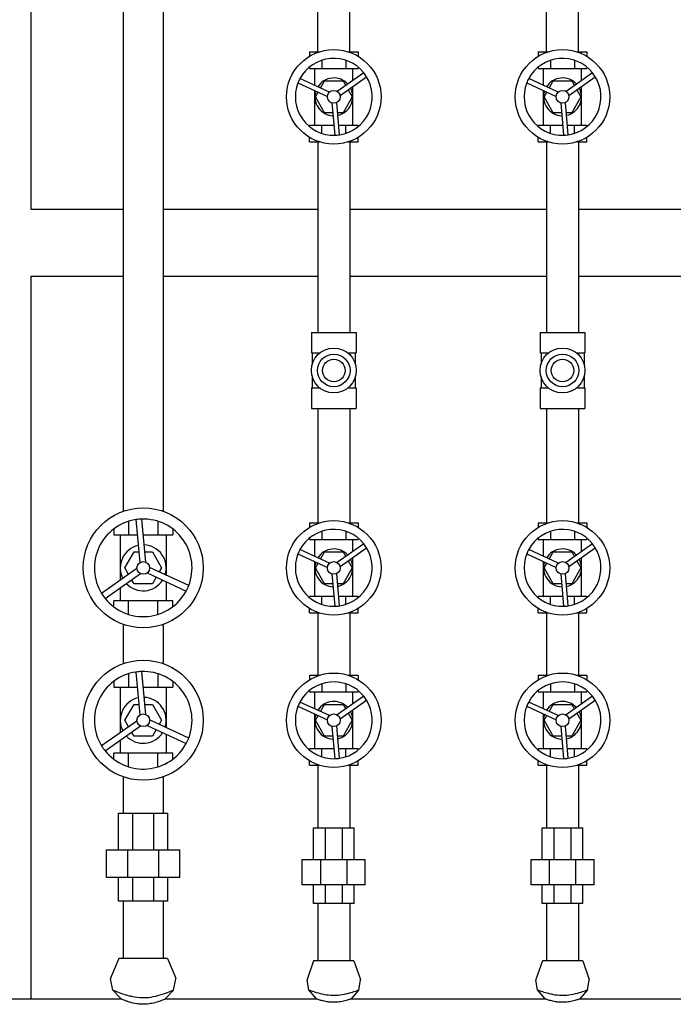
# Model space of a CAD drawing. Header units: inches. Extents: x 24 to 1128, y -74 to 748.
# Tile 23 of 256: x 228 to 246, y 182 to 208. Entities that reach past the tile are written whole.
import ezdxf

# ---------------------------------------------------------------- set-up
doc = ezdxf.new("R2010")
doc.units = ezdxf.units.IN
doc.header["$LTSCALE"] = 32
doc.header["$MEASUREMENT"] = 0
doc.layers.add('Dimension (ANSI)', color=7, linetype='Continuous', lineweight=25)
doc.layers.add('Visible (ANSI)', color=7, linetype='Continuous', lineweight=30)
doc.styles.add('Note Text (ANSI)', font='tahoma.ttf')
doc.dimstyles.new('Architectural (ANSI)', dxfattribs={"dimscale": 32, "dimtxt": 0.125, "dimasz": 0.098425, "dimexe": 0.125, "dimexo": 0.0625, "dimgap": 0.031496, "dimtad": 0, "dimtih": 1, "dimtoh": 1, "dimdec": 4, "dimrnd": 1e-08, "dimzin": 3, "dimdsep": 46, "dimlunit": 4, "dimtxsty": 'Note Text (ANSI)', "dimcen": 0.09, "dimdle": 0.393701, "dimclrd": 256, "dimclre": 256, "dimclrt": 256, "dimadec": 0, "dimazin": 3, "dimtfac": 0.96, "dimtofl": 0, "dimtmove": 0, "dimatfit": 3, "dimfxl": 1, "dimfrac": 2, "dimtolj": 1, "dimtzin": 12, "dimlwd": -1, "dimlwe": -1, "dimarcsym": 0})

# ---------------------------------------------------------------- blocks, each defined once
blk = doc.blocks.new('*D14')
at = {"layer": 'Defpoints', "color": 0, "transparency": 16777216}
for p in [(142.405, 428.413), (61.775, 140.843), (232.154, 140.843)]:
    blk.add_point(p, dxfattribs=at)
at = {"layer": 'Dimension (ANSI)', "transparency": 16777216}
for p, q in [((140.405, 428.413), (57.775, 428.413)), ((61.775, 425.263), (61.775, 265.406)), ((61.775, 143.993), (61.775, 258.339)), ((230.154, 140.843), (57.775, 140.843))]:
    blk.add_line(p, q, dxfattribs=at)
for points in [[(61.25, 425.263), (62.3, 425.263), (61.775, 428.413)], [(61.25, 143.993), (62.3, 143.993), (61.775, 140.843)]]:
    blk.add_solid(points, dxfattribs=at)
at = {"layer": 'Dimension (ANSI)', "transparency": 16777216, "insert": (46.967, 264.398), "char_height": 4, "attachment_point": 1, "style": 'Note Text (ANSI)'}
blk.add_mtext('\\A1;23\'-11 9/16"', dxfattribs=at)

msp = doc.modelspace()

# ---------------------------------------------------------------- linework, layer by layer
at = {"layer": 'Visible (ANSI)'}
for p, q in [((232.17864, 223.71266), (232.17864, 194.69628)), ((231.12864, 223.40404), (231.12864, 194.69628)), ((236.23364, 206.75487), (236.23364, 222.81313)), ((243.07364, 206.75766), (243.07364, 222.64003)), ((228.71614, 202.61766), (228.71614, 222.44102)), ((237.07364, 206.75487), (237.07364, 221.98019)), ((242.23364, 206.75766), (242.23364, 221.87882)), ((236.0172, 206.75487), (236.0172, 206.63815)), ((236.0172, 206.75487), (236.27551, 206.75487)), ((237.03178, 206.75487), (237.29009, 206.75487)), ((237.29009, 206.75487), (237.29009, 206.63815)), ((242.0172, 206.75487), (242.0172, 206.63815)), ((242.0172, 206.75487), (242.27551, 206.75487)), ((242.23364, 206.75766), (242.28435, 206.75766)), ((243.02294, 206.75766), (243.07364, 206.75766)), ((243.03178, 206.75487), (243.29009, 206.75487)), ((243.29009, 206.75487), (243.29009, 206.63815)), ((236.33542, 206.531), (236.33542, 206.3218)), ((236.97187, 206.531), (236.97187, 206.3218)), ((242.33542, 206.531), (242.33542, 206.3218)), ((242.97187, 206.531), (242.97187, 206.3218)), ((236.0172, 206.35638), (236.0172, 206.3218)), ((236.0172, 206.3218), (236.33542, 206.3218)), ((236.15758, 205.87219), (236.15758, 206.3218)), ((236.33542, 206.3218), (236.97187, 206.3218)), ((236.97187, 206.3218), (237.29009, 206.3218)), ((237.14971, 205.99845), (237.14971, 206.3218)), ((237.29009, 206.35638), (237.29009, 206.3218)), ((242.0172, 206.35638), (242.0172, 206.3218)), ((242.0172, 206.3218), (242.33542, 206.3218)), ((242.15758, 205.87219), (242.15758, 206.3218)), ((242.33542, 206.3218), (242.97187, 206.3218)), ((242.97187, 206.3218), (243.29009, 206.3218)), ((243.14971, 205.99845), (243.14971, 206.3218)), ((243.29009, 206.35638), (243.29009, 206.3218)), ((236.53875, 205.69541), (235.76636, 206.05364)), ((236.30377, 205.80439), (236.41213, 205.99207)), ((236.41213, 205.99207), (236.89515, 205.99207)), ((237.44153, 206.20368), (236.74509, 205.71389)), ((236.81643, 205.61245), (237.51287, 206.10224)), ((236.89515, 205.99207), (236.96605, 205.86928)), ((242.53875, 205.69541), (241.76636, 206.05364)), ((242.30377, 205.80439), (242.41213, 205.99207)), ((242.41213, 205.99207), (242.89515, 205.99207)), ((243.44153, 206.20368), (242.74509, 205.71389)), ((242.81643, 205.61245), (243.51287, 206.10224)), ((242.89515, 205.99207), (242.96605, 205.86928)), ((235.71418, 205.94114), (236.48657, 205.5829)), ((236.15758, 204.82573), (236.15758, 205.73549)), ((236.17063, 205.57377), (236.24152, 205.69656)), ((237.0283, 205.76145), (237.13666, 205.57377)), ((237.14971, 204.82573), (237.14971, 205.84683)), ((241.71418, 205.94114), (242.48657, 205.5829)), ((242.15758, 204.82573), (242.15758, 205.73549)), ((242.17063, 205.57377), (242.24152, 205.69656)), ((243.0283, 205.76145), (243.13666, 205.57377)), ((243.14971, 204.82573), (243.14971, 205.84683)), ((236.41213, 205.15546), (236.17063, 205.57377)), ((237.13666, 205.57377), (236.89515, 205.15546)), ((242.41213, 205.15546), (242.17063, 205.57377)), ((243.13666, 205.57377), (242.89515, 205.15546)), ((236.60575, 205.41344), (236.6817, 204.56542)), ((236.80523, 204.57648), (236.72927, 205.42451)), ((242.60575, 205.41344), (242.6817, 204.56542)), ((242.80523, 204.57648), (242.72927, 205.42451)), ((236.62886, 205.15546), (236.41213, 205.15546)), ((236.89515, 205.15546), (236.75337, 205.15546)), ((242.62886, 205.15546), (242.41213, 205.15546)), ((242.89515, 205.15546), (242.75337, 205.15546)), ((236.0172, 204.79115), (236.0172, 204.82573)), ((236.33542, 204.82573), (236.0172, 204.82573)), ((236.65839, 204.82573), (236.33542, 204.82573)), ((236.33542, 204.61653), (236.33542, 204.82573)), ((236.97187, 204.82573), (236.7829, 204.82573)), ((236.97187, 204.61653), (236.97187, 204.82573)), ((237.29009, 204.82573), (236.97187, 204.82573)), ((237.29009, 204.79115), (237.29009, 204.82573)), ((242.0172, 204.79115), (242.0172, 204.82573)), ((242.33542, 204.82573), (242.0172, 204.82573)), ((242.65839, 204.82573), (242.33542, 204.82573)), ((242.33542, 204.61653), (242.33542, 204.82573)), ((242.97187, 204.82573), (242.7829, 204.82573)), ((242.97187, 204.61653), (242.97187, 204.82573)), ((243.29009, 204.82573), (242.97187, 204.82573)), ((243.29009, 204.79115), (243.29009, 204.82573)), ((236.0172, 204.39266), (236.0172, 204.50938)), ((237.29009, 204.39266), (237.29009, 204.50938)), ((242.0172, 204.39266), (242.0172, 204.50938)), ((243.29009, 204.39266), (243.29009, 204.50938)), ((236.0172, 204.39266), (236.27551, 204.39266)), ((236.23364, 204.39266), (236.23364, 199.39266)), ((237.03178, 204.39266), (237.29009, 204.39266)), ((237.07364, 204.39266), (237.07364, 199.39266)), ((242.0172, 204.39266), (242.27551, 204.39266)), ((242.23364, 204.39266), (242.23364, 199.39266)), ((243.03178, 204.39266), (243.29009, 204.39266)), ((243.07364, 204.39266), (243.07364, 199.39266)), ((231.12864, 202.61766), (228.71614, 202.61766)), ((236.23364, 202.61766), (232.17864, 202.61766)), ((242.23364, 202.61766), (237.07364, 202.61766)), ((247.23364, 202.61766), (243.07364, 202.61766)), ((228.71614, 200.86766), (231.12864, 200.86766)), ((228.71614, 181.89906), (228.71614, 200.86766)), ((232.17864, 200.86766), (236.23364, 200.86766)), ((237.07364, 200.86766), (242.23364, 200.86766)), ((243.07364, 200.86766), (247.23364, 200.86766)), ((236.06514, 199.39266), (236.06514, 198.85166)), ((236.06514, 199.39266), (237.24214, 199.39266)), ((237.24214, 199.39266), (237.24214, 198.85166)), ((242.06514, 199.39266), (242.06514, 198.85166)), ((242.06514, 199.39266), (243.24214, 199.39266)), ((243.24214, 199.39266), (243.24214, 198.85166)), ((236.06514, 198.85166), (236.28534, 198.85166)), ((236.08989, 198.85166), (236.08989, 198.56154)), ((237.02195, 198.85166), (237.24214, 198.85166)), ((237.21739, 198.85166), (237.21739, 198.56154)), ((242.06514, 198.85166), (242.28534, 198.85166)), ((242.08989, 198.85166), (242.08989, 198.56154)), ((243.02195, 198.85166), (243.24214, 198.85166)), ((243.21739, 198.85166), (243.21739, 198.56154)), ((236.08989, 198.22379), (236.08989, 197.93366)), ((237.21739, 198.22379), (237.21739, 197.93366)), ((242.08989, 198.22379), (242.08989, 197.93366)), ((243.21739, 198.22379), (243.21739, 197.93366)), ((236.06514, 197.93366), (236.06514, 197.39266)), ((236.06514, 197.93366), (236.28534, 197.93366)), ((237.02195, 197.93366), (237.24214, 197.93366)), ((237.24214, 197.93366), (237.24214, 197.39266)), ((242.06514, 197.93366), (242.06514, 197.39266)), ((242.06514, 197.93366), (242.28534, 197.93366)), ((243.02195, 197.93366), (243.24214, 197.93366)), ((243.24214, 197.93366), (243.24214, 197.39266)), ((236.06514, 197.39266), (237.24214, 197.39266)), ((236.23364, 197.39266), (236.23364, 194.39266)), ((237.07364, 197.39266), (237.07364, 194.39266)), ((242.06514, 197.39266), (243.24214, 197.39266)), ((242.23364, 197.39266), (242.23364, 194.39266)), ((243.07364, 197.39266), (243.07364, 194.39266)), ((230.88081, 194.58951), (230.88081, 194.58369)), ((230.89125, 194.58951), (230.88081, 194.58951)), ((232.42648, 194.58951), (232.41604, 194.58951)), ((232.42648, 194.58951), (232.42648, 194.58369)), ((231.26723, 194.43283), (231.26723, 194.0777)), ((231.46116, 194.47796), (231.56205, 193.35159)), ((231.7189, 193.36563), (231.61801, 194.49201)), ((232.04006, 194.43283), (232.04006, 194.0777)), ((236.0172, 194.39266), (236.0172, 194.27595)), ((236.0172, 194.39266), (236.27551, 194.39266)), ((237.03178, 194.39266), (237.29009, 194.39266)), ((237.29009, 194.39266), (237.29009, 194.27595)), ((242.0172, 194.39266), (242.0172, 194.27595)), ((242.0172, 194.39266), (242.27551, 194.39266)), ((243.03178, 194.39266), (243.29009, 194.39266)), ((243.29009, 194.39266), (243.29009, 194.27595)), ((230.88081, 194.2331), (230.88081, 194.0777)), ((230.88081, 194.0777), (231.26723, 194.0777)), ((231.05128, 194.0777), (231.05128, 192.88419)), ((231.26723, 194.0777), (231.49701, 194.0777)), ((231.65512, 194.0777), (232.04006, 194.0777)), ((232.04006, 194.0777), (232.42648, 194.0777)), ((232.25601, 194.0777), (232.25601, 193.01898)), ((232.42648, 194.2331), (232.42648, 194.0777)), ((236.33542, 194.16879), (236.33542, 193.95959)), ((236.97187, 194.16879), (236.97187, 193.95959)), ((242.33542, 194.16879), (242.33542, 193.95959)), ((242.97187, 194.16879), (242.97187, 193.95959)), ((236.0172, 193.99418), (236.0172, 193.95959)), ((236.0172, 193.95959), (236.33542, 193.95959)), ((236.15758, 193.50999), (236.15758, 193.95959)), ((236.33542, 193.95959), (236.97187, 193.95959)), ((237.44153, 193.84148), (236.74509, 193.35168)), ((236.97187, 193.95959), (237.29009, 193.95959)), ((237.14971, 193.63624), (237.14971, 193.95959)), ((237.29009, 193.99418), (237.29009, 193.95959)), ((242.0172, 193.99418), (242.0172, 193.95959)), ((242.0172, 193.95959), (242.33542, 193.95959)), ((242.15758, 193.50999), (242.15758, 193.95959)), ((242.33542, 193.95959), (242.97187, 193.95959)), ((243.44153, 193.84148), (242.74509, 193.35168)), ((242.97187, 193.95959), (243.29009, 193.95959)), ((243.14971, 193.63624), (243.14971, 193.95959)), ((243.29009, 193.99418), (243.29009, 193.95959)), ((231.17063, 193.21156), (231.41213, 193.62987)), ((231.41213, 193.62987), (231.53712, 193.62987)), ((231.69523, 193.62987), (231.89515, 193.62987)), ((231.89515, 193.62987), (232.13666, 193.21156)), ((235.71418, 193.57893), (236.48657, 193.2207)), ((236.53875, 193.3332), (235.76636, 193.69144)), ((236.30377, 193.44218), (236.41213, 193.62987)), ((236.41213, 193.62987), (236.89515, 193.62987)), ((236.81643, 193.25024), (237.51287, 193.74004)), ((236.89515, 193.62987), (236.96605, 193.50708)), ((241.71418, 193.57893), (242.48657, 193.2207)), ((242.53875, 193.3332), (241.76636, 193.69144)), ((242.30377, 193.44218), (242.41213, 193.62987)), ((242.41213, 193.62987), (242.89515, 193.62987)), ((242.81643, 193.25024), (243.51287, 193.74004)), ((242.89515, 193.62987), (242.96605, 193.50708)), ((236.15758, 192.46353), (236.15758, 193.37328)), ((236.17063, 193.21156), (236.24152, 193.33435)), ((237.0283, 193.39925), (237.13666, 193.21156)), ((237.14971, 192.46353), (237.14971, 193.48463)), ((242.15758, 192.46353), (242.15758, 193.37328)), ((242.17063, 193.21156), (242.24152, 193.33435)), ((243.0283, 193.39925), (243.13666, 193.21156)), ((243.14971, 192.46353), (243.14971, 193.48463)), ((231.48759, 193.19104), (230.56256, 192.54048)), ((230.65315, 192.41167), (231.57818, 193.06222)), ((231.27059, 193.03842), (231.17063, 193.21156)), ((231.75445, 193.07801), (232.78036, 192.6022)), ((232.84662, 192.74506), (231.82071, 193.22087)), ((232.13666, 193.21156), (232.07417, 193.10332)), ((236.41213, 192.79325), (236.17063, 193.21156)), ((236.60575, 193.05124), (236.6817, 192.20321)), ((236.80523, 192.21427), (236.72927, 193.0623)), ((237.13666, 193.21156), (236.89515, 192.79325)), ((242.41213, 192.79325), (242.17063, 193.21156)), ((242.60575, 193.05124), (242.6817, 192.20321)), ((242.80523, 192.21427), (242.72927, 193.0623)), ((243.13666, 193.21156), (242.89515, 192.79325)), ((231.41213, 192.79325), (231.34964, 192.9015)), ((231.89515, 192.79325), (231.41213, 192.79325)), ((231.99511, 192.96639), (231.89515, 192.79325)), ((232.25601, 192.84539), (232.25601, 192.34542)), ((236.62886, 192.79325), (236.41213, 192.79325)), ((236.89515, 192.79325), (236.75337, 192.79325)), ((242.62886, 192.79325), (242.41213, 192.79325)), ((242.89515, 192.79325), (242.75337, 192.79325)), ((231.05128, 192.69167), (231.05128, 192.34542)), ((230.88081, 192.19002), (230.88081, 192.34542)), ((231.26723, 192.34542), (230.88081, 192.34542)), ((231.26723, 191.99029), (231.26723, 192.34542)), ((232.04006, 192.34542), (231.26723, 192.34542)), ((232.04006, 191.99029), (232.04006, 192.34542)), ((232.42648, 192.34542), (232.04006, 192.34542)), ((232.42648, 192.19002), (232.42648, 192.34542)), ((236.0172, 192.42894), (236.0172, 192.46353)), ((236.33542, 192.46353), (236.0172, 192.46353)), ((236.65839, 192.46353), (236.33542, 192.46353)), ((236.33542, 192.25433), (236.33542, 192.46353)), ((236.97187, 192.46353), (236.7829, 192.46353)), ((236.97187, 192.25433), (236.97187, 192.46353)), ((237.29009, 192.46353), (236.97187, 192.46353)), ((237.29009, 192.42894), (237.29009, 192.46353)), ((242.0172, 192.42894), (242.0172, 192.46353)), ((242.33542, 192.46353), (242.0172, 192.46353)), ((242.65839, 192.46353), (242.33542, 192.46353)), ((242.33542, 192.25433), (242.33542, 192.46353)), ((242.97187, 192.46353), (242.7829, 192.46353)), ((242.97187, 192.25433), (242.97187, 192.46353)), ((243.29009, 192.46353), (242.97187, 192.46353)), ((243.29009, 192.42894), (243.29009, 192.46353)), ((236.0172, 192.03046), (236.0172, 192.14717)), ((236.0172, 192.03046), (236.27551, 192.03046)), ((236.23364, 192.03046), (236.23364, 190.39266)), ((237.03178, 192.03046), (237.29009, 192.03046)), ((237.07364, 192.03046), (237.07364, 190.39266)), ((237.29009, 192.03046), (237.29009, 192.14717)), ((242.0172, 192.03046), (242.0172, 192.14717)), ((242.0172, 192.03046), (242.27551, 192.03046)), ((242.23364, 192.03046), (242.23364, 190.39266)), ((243.03178, 192.03046), (243.29009, 192.03046)), ((243.07364, 192.03046), (243.07364, 190.39266)), ((243.29009, 192.03046), (243.29009, 192.14717)), ((230.88081, 191.83361), (230.88081, 191.83943)), ((230.89125, 191.83361), (230.88081, 191.83361)), ((232.42648, 191.83361), (232.41604, 191.83361)), ((232.42648, 191.83361), (232.42648, 191.83943)), ((231.12864, 191.72685), (231.12864, 190.69628)), ((232.17864, 191.72685), (232.17864, 190.69628)), ((230.88081, 190.58951), (230.88081, 190.58369)), ((230.89125, 190.58951), (230.88081, 190.58951)), ((231.46116, 190.47796), (231.56205, 189.35159)), ((231.7189, 189.36563), (231.61801, 190.49201)), ((232.42648, 190.58951), (232.41604, 190.58951)), ((232.42648, 190.58951), (232.42648, 190.58369)), ((230.88081, 190.2331), (230.88081, 190.0777)), ((231.26723, 190.43283), (231.26723, 190.0777)), ((232.04006, 190.43283), (232.04006, 190.0777)), ((232.42648, 190.2331), (232.42648, 190.0777)), ((236.0172, 190.39266), (236.0172, 190.27595)), ((236.0172, 190.39266), (236.27551, 190.39266)), ((237.03178, 190.39266), (237.29009, 190.39266)), ((237.29009, 190.39266), (237.29009, 190.27595)), ((242.0172, 190.39266), (242.0172, 190.27595)), ((242.0172, 190.39266), (242.27551, 190.39266)), ((243.03178, 190.39266), (243.29009, 190.39266)), ((243.29009, 190.39266), (243.29009, 190.27595)), ((230.88081, 190.0777), (231.26723, 190.0777)), ((231.05128, 190.0777), (231.05128, 188.88419)), ((231.26723, 190.0777), (231.49701, 190.0777)), ((231.65512, 190.0777), (232.04006, 190.0777)), ((232.04006, 190.0777), (232.42648, 190.0777)), ((232.25601, 190.0777), (232.25601, 189.01898)), ((236.0172, 189.99418), (236.0172, 189.95959)), ((236.0172, 189.95959), (236.33542, 189.95959)), ((236.15758, 189.50999), (236.15758, 189.95959)), ((236.33542, 190.16879), (236.33542, 189.95959)), ((236.33542, 189.95959), (236.97187, 189.95959)), ((236.97187, 190.16879), (236.97187, 189.95959)), ((236.97187, 189.95959), (237.29009, 189.95959)), ((237.14971, 189.63624), (237.14971, 189.95959)), ((237.29009, 189.99418), (237.29009, 189.95959)), ((242.0172, 189.99418), (242.0172, 189.95959)), ((242.0172, 189.95959), (242.33542, 189.95959)), ((242.15758, 189.50999), (242.15758, 189.95959)), ((242.33542, 190.16879), (242.33542, 189.95959)), ((242.33542, 189.95959), (242.97187, 189.95959)), ((242.97187, 190.16879), (242.97187, 189.95959)), ((242.97187, 189.95959), (243.29009, 189.95959)), ((243.14971, 189.63624), (243.14971, 189.95959)), ((243.29009, 189.99418), (243.29009, 189.95959)), ((236.53875, 189.3332), (235.76636, 189.69144)), ((237.44153, 189.84148), (236.74509, 189.35168)), ((236.81643, 189.25024), (237.51287, 189.74004)), ((242.53875, 189.3332), (241.76636, 189.69144)), ((243.44153, 189.84148), (242.74509, 189.35168)), ((242.81643, 189.25024), (243.51287, 189.74004)), ((231.17063, 189.21156), (231.41213, 189.62987)), ((231.41213, 189.62987), (231.53712, 189.62987)), ((231.69523, 189.62987), (231.89515, 189.62987)), ((231.89515, 189.62987), (232.13666, 189.21156)), ((235.71418, 189.57893), (236.48657, 189.2207)), ((236.30377, 189.44218), (236.41213, 189.62987)), ((236.41213, 189.62987), (236.89515, 189.62987)), ((236.89515, 189.62987), (236.96605, 189.50708)), ((237.14971, 188.46353), (237.14971, 189.48463)), ((241.71418, 189.57893), (242.48657, 189.2207)), ((242.30377, 189.44218), (242.41213, 189.62987)), ((242.41213, 189.62987), (242.89515, 189.62987)), ((242.89515, 189.62987), (242.96605, 189.50708)), ((243.14971, 188.46353), (243.14971, 189.48463)), ((231.48759, 189.19104), (230.56256, 188.54048)), ((231.27059, 189.03842), (231.17063, 189.21156)), ((232.84662, 188.74506), (231.82071, 189.22087)), ((232.13666, 189.21156), (232.07417, 189.10332)), ((236.15758, 188.46353), (236.15758, 189.37328)), ((236.17063, 189.21156), (236.24152, 189.33435)), ((236.41213, 188.79325), (236.17063, 189.21156)), ((237.13666, 189.21156), (236.89515, 188.79325)), ((237.0283, 189.39925), (237.13666, 189.21156)), ((242.15758, 188.46353), (242.15758, 189.37328)), ((242.17063, 189.21156), (242.24152, 189.33435)), ((242.41213, 188.79325), (242.17063, 189.21156)), ((243.13666, 189.21156), (242.89515, 188.79325)), ((243.0283, 189.39925), (243.13666, 189.21156)), ((230.65315, 188.41167), (231.57818, 189.06222)), ((231.41213, 188.79325), (231.34964, 188.9015)), ((231.75445, 189.07801), (232.78036, 188.6022)), ((231.99511, 188.96639), (231.89515, 188.79325)), ((236.60575, 189.05124), (236.6817, 188.20321)), ((236.80523, 188.21427), (236.72927, 189.0623)), ((242.60575, 189.05124), (242.6817, 188.20321)), ((242.80523, 188.21427), (242.72927, 189.0623)), ((231.05128, 188.69167), (231.05128, 188.34542)), ((231.89515, 188.79325), (231.41213, 188.79325)), ((232.25601, 188.84539), (232.25601, 188.34542)), ((236.62886, 188.79325), (236.41213, 188.79325)), ((236.89515, 188.79325), (236.75337, 188.79325)), ((242.62886, 188.79325), (242.41213, 188.79325)), ((242.89515, 188.79325), (242.75337, 188.79325)), ((236.0172, 188.42894), (236.0172, 188.46353)), ((236.33542, 188.46353), (236.0172, 188.46353)), ((236.65839, 188.46353), (236.33542, 188.46353)), ((236.33542, 188.25433), (236.33542, 188.46353)), ((236.97187, 188.46353), (236.7829, 188.46353)), ((236.97187, 188.25433), (236.97187, 188.46353)), ((237.29009, 188.46353), (236.97187, 188.46353)), ((237.29009, 188.42894), (237.29009, 188.46353)), ((242.0172, 188.42894), (242.0172, 188.46353)), ((242.33542, 188.46353), (242.0172, 188.46353)), ((242.65839, 188.46353), (242.33542, 188.46353)), ((242.33542, 188.25433), (242.33542, 188.46353)), ((242.97187, 188.46353), (242.7829, 188.46353)), ((242.97187, 188.25433), (242.97187, 188.46353)), ((243.29009, 188.46353), (242.97187, 188.46353)), ((243.29009, 188.42894), (243.29009, 188.46353)), ((230.88081, 188.19002), (230.88081, 188.34542)), ((231.26723, 188.34542), (230.88081, 188.34542)), ((231.26723, 187.99029), (231.26723, 188.34542)), ((232.04006, 188.34542), (231.26723, 188.34542)), ((232.04006, 187.99029), (232.04006, 188.34542)), ((232.42648, 188.34542), (232.04006, 188.34542)), ((232.42648, 188.19002), (232.42648, 188.34542)), ((236.0172, 188.03046), (236.0172, 188.14717)), ((237.29009, 188.03046), (237.29009, 188.14717)), ((242.0172, 188.03046), (242.0172, 188.14717)), ((243.29009, 188.03046), (243.29009, 188.14717)), ((236.0172, 188.03046), (236.27551, 188.03046)), ((236.23364, 188.03046), (236.23364, 186.38528)), ((237.03178, 188.03046), (237.29009, 188.03046)), ((237.07364, 188.03046), (237.07364, 186.38528)), ((242.0172, 188.03046), (242.27551, 188.03046)), ((242.23364, 188.03046), (242.23364, 186.38528)), ((243.03178, 188.03046), (243.29009, 188.03046)), ((243.07364, 188.03046), (243.07364, 186.38528)), ((230.88081, 187.83361), (230.88081, 187.83943)), ((230.89125, 187.83361), (230.88081, 187.83361)), ((231.12864, 187.72685), (231.12864, 186.77554)), ((232.17864, 187.72685), (232.17864, 186.77554)), ((232.42648, 187.83361), (232.41604, 187.83361)), ((232.42648, 187.83361), (232.42648, 187.83943)), ((231.00404, 186.77554), (231.38457, 186.77554)), ((231.00404, 185.81097), (231.00404, 186.77554)), ((231.38457, 185.81097), (231.38457, 186.77554)), ((231.38457, 186.77554), (231.92272, 186.77554)), ((231.92272, 186.77554), (232.30325, 186.77554)), ((231.92272, 186.77554), (231.92272, 185.81097)), ((232.30325, 185.81097), (232.30325, 186.77554)), ((236.12215, 186.38528), (236.43349, 186.38528)), ((236.12215, 185.55851), (236.12215, 186.38528)), ((236.43349, 185.55851), (236.43349, 186.38528)), ((236.43349, 186.38528), (236.8738, 186.38528)), ((236.8738, 186.38528), (237.18514, 186.38528)), ((236.8738, 186.38528), (236.8738, 185.55851)), ((237.18514, 185.55851), (237.18514, 186.38528)), ((242.12215, 186.38528), (242.43349, 186.38528)), ((242.12215, 185.55851), (242.12215, 186.38528)), ((242.43349, 185.55851), (242.43349, 186.38528)), ((242.43349, 186.38528), (242.8738, 186.38528)), ((242.8738, 186.38528), (243.18514, 186.38528)), ((242.8738, 186.38528), (242.8738, 185.55851)), ((243.18514, 185.55851), (243.18514, 186.38528)), ((230.68908, 185.81097), (231.25411, 185.81097)), ((230.68908, 185.08262), (230.68908, 185.81097)), ((231.25411, 185.81097), (232.05318, 185.81097)), ((231.25411, 185.08262), (231.25411, 185.81097)), ((232.05318, 185.81097), (232.61821, 185.81097)), ((232.05318, 185.81097), (232.05318, 185.08262)), ((232.61821, 185.08262), (232.61821, 185.81097)), ((235.82687, 185.55851), (236.31118, 185.55851)), ((235.82687, 184.88922), (235.82687, 185.55851)), ((236.31118, 185.55851), (236.9961, 185.55851)), ((236.31118, 184.88922), (236.31118, 185.55851)), ((236.9961, 185.55851), (237.48042, 185.55851)), ((236.9961, 185.55851), (236.9961, 184.88922)), ((237.48042, 184.88922), (237.48042, 185.55851)), ((241.82687, 185.55851), (242.31118, 185.55851)), ((241.82687, 184.88922), (241.82687, 185.55851)), ((242.31118, 185.55851), (242.9961, 185.55851)), ((242.31118, 184.88922), (242.31118, 185.55851)), ((242.9961, 185.55851), (243.48042, 185.55851)), ((242.9961, 185.55851), (242.9961, 184.88922)), ((243.48042, 184.88922), (243.48042, 185.55851)), ((231.25411, 185.08262), (230.68908, 185.08262)), ((231.00404, 184.46156), (231.00404, 185.08262)), ((232.05318, 185.08262), (231.25411, 185.08262)), ((231.38457, 184.46156), (231.38457, 185.08262)), ((231.92272, 185.08262), (231.92272, 184.46156)), ((232.61821, 185.08262), (232.05318, 185.08262)), ((232.30325, 184.46156), (232.30325, 185.08262)), ((236.31118, 184.88922), (235.82687, 184.88922)), ((236.12215, 184.39906), (236.12215, 184.88922)), ((236.9961, 184.88922), (236.31118, 184.88922)), ((236.43349, 184.39906), (236.43349, 184.88922)), ((236.8738, 184.88922), (236.8738, 184.39906)), ((237.48042, 184.88922), (236.9961, 184.88922)), ((237.18514, 184.39906), (237.18514, 184.88922)), ((242.31118, 184.88922), (241.82687, 184.88922)), ((242.12215, 184.39906), (242.12215, 184.88922)), ((242.9961, 184.88922), (242.31118, 184.88922)), ((242.43349, 184.39906), (242.43349, 184.88922)), ((242.8738, 184.88922), (242.8738, 184.39906)), ((243.48042, 184.88922), (242.9961, 184.88922)), ((243.18514, 184.39906), (243.18514, 184.88922)), ((231.38457, 184.46156), (231.00404, 184.46156)), ((231.12864, 184.46156), (231.12864, 182.96156)), ((231.92272, 184.46156), (231.38457, 184.46156)), ((232.30325, 184.46156), (231.92272, 184.46156)), ((232.17864, 184.46156), (232.17864, 182.96156)), ((236.43349, 184.39906), (236.12215, 184.39906)), ((236.23364, 184.39906), (236.23364, 182.89906)), ((236.8738, 184.39906), (236.43349, 184.39906)), ((237.18514, 184.39906), (236.8738, 184.39906)), ((237.07364, 184.39906), (237.07364, 182.89906)), ((242.43349, 184.39906), (242.12215, 184.39906)), ((242.23364, 184.39906), (242.23364, 182.89906)), ((242.8738, 184.39906), (242.43349, 184.39906)), ((243.18514, 184.39906), (242.8738, 184.39906)), ((243.07364, 184.39906), (243.07364, 182.89906)), ((231.01564, 182.96156), (230.79698, 182.44368)), ((232.29164, 182.96156), (231.01564, 182.96156)), ((232.29164, 182.96156), (232.51031, 182.44368)), ((236.12464, 182.89906), (235.95211, 182.40839)), ((237.18264, 182.89906), (236.12464, 182.89906)), ((237.18264, 182.89906), (237.35518, 182.40839)), ((242.12464, 182.89906), (241.95211, 182.40839)), ((243.18264, 182.89906), (242.12464, 182.89906)), ((243.18264, 182.89906), (243.35518, 182.40839)), ((230.8608, 182.13163), (230.79511, 182.42275)), ((232.44649, 182.13163), (232.51218, 182.42275)), ((235.9993, 182.13432), (235.95099, 182.39392)), ((237.30799, 182.13432), (237.35629, 182.39392)), ((241.9993, 182.13432), (241.95099, 182.39392)), ((243.30799, 182.13432), (243.35629, 182.39392)), ((231.07552, 181.89906), (230.8608, 182.13163)), ((232.44649, 182.13163), (232.23177, 181.89906)), ((236.20052, 181.89906), (235.9993, 182.13432)), ((237.30799, 182.13432), (237.10677, 181.89906)), ((242.20052, 181.89906), (241.9993, 182.13432)), ((243.30799, 182.13432), (243.10677, 181.89906)), ((227.10677, 181.89906), (231.07552, 181.89906)), ((232.23177, 181.89906), (236.20052, 181.89906)), ((237.10677, 181.89906), (242.20052, 181.89906)), ((243.10677, 181.89906), (247.20052, 181.89906))]:
    msp.add_line(p, q, dxfattribs=at)
for centre, radius in [((236.65364, 205.57377), 1.24016), ((242.65364, 205.57377), 1.24016), ((236.65364, 205.57377), 0.16732), ((242.65364, 205.57377), 0.16732), ((236.65364, 198.39266), 0.5885), ((242.65364, 198.39266), 0.5885), ((236.65364, 198.39266), 0.4275), ((242.65364, 198.39266), 0.4275), ((236.65364, 198.39266), 0.296), ((242.65364, 198.39266), 0.296), ((231.65364, 193.21156), 1.5748), ((236.65364, 193.21156), 1.24016), ((242.65364, 193.21156), 1.24016), ((231.65364, 193.21156), 0.16732), ((236.65364, 193.21156), 0.16732), ((242.65364, 193.21156), 0.16732), ((231.65364, 189.21156), 1.5748), ((236.65364, 189.21156), 1.24016), ((242.65364, 189.21156), 1.24016), ((231.65364, 189.21156), 0.16732), ((236.65364, 189.21156), 0.16732), ((242.65364, 189.21156), 0.16732)]:
    msp.add_circle(centre, radius, dxfattribs=at)
for centre, radius, start, end in [((236.65364, 205.57377), 1.00874, 38.642414, 151.593963), ((242.65364, 205.57377), 1.00874, 38.642414, 151.593963), ((236.65364, 205.57377), 1.00874, 151.593963, 158.642414), ((236.65364, 205.57377), 0.49606, 42.298945, 147.937433), ((236.65364, 205.57377), 1.00874, 278.642414, 31.593963), ((236.65364, 205.57377), 1.00874, 31.593963, 38.642414), ((242.65364, 205.57377), 1.00874, 151.593963, 158.642414), ((242.65364, 205.57377), 0.49606, 42.298945, 147.937433), ((242.65364, 205.57377), 1.00874, 278.642414, 31.593963), ((242.65364, 205.57377), 1.00874, 31.593963, 38.642414), ((236.65364, 205.57377), 1.00874, 158.642414, 271.593963), ((236.65364, 205.57377), 0.49606, 162.298945, 267.937433), ((236.65364, 205.57377), 0.49606, 282.298945, 27.937433), ((242.65364, 205.57377), 1.00874, 158.642414, 271.593963), ((242.65364, 205.57377), 0.49606, 162.298945, 267.937433), ((242.65364, 205.57377), 0.49606, 282.298945, 27.937433), ((236.65364, 205.57377), 1.00874, 271.593963, 278.642414), ((242.65364, 205.57377), 1.00874, 271.593963, 278.642414), ((231.65364, 193.21156), 1.28094, 98.642414, 211.593963), ((231.65364, 193.21156), 1.28094, 91.593963, 98.642414), ((231.65364, 193.21156), 1.28094, 338.642414, 91.593963), ((236.65364, 193.21156), 1.00874, 38.642414, 151.593963), ((242.65364, 193.21156), 1.00874, 38.642414, 151.593963), ((231.65364, 193.21156), 0.60236, 342.629329, 87.607049), ((236.65364, 193.21156), 1.00874, 31.593963, 38.642414), ((242.65364, 193.21156), 1.00874, 31.593963, 38.642414), ((231.65364, 193.21156), 0.60236, 102.629329, 207.607049), ((236.65364, 193.21156), 1.00874, 158.642414, 271.593963), ((236.65364, 193.21156), 1.00874, 151.593963, 158.642414), ((236.65364, 193.21156), 0.49606, 42.298945, 147.937433), ((236.65364, 193.21156), 1.00874, 278.642414, 31.593963), ((242.65364, 193.21156), 1.00874, 158.642414, 271.593963), ((242.65364, 193.21156), 1.00874, 151.593963, 158.642414), ((242.65364, 193.21156), 0.49606, 42.298945, 147.937433), ((242.65364, 193.21156), 1.00874, 278.642414, 31.593963), ((236.65364, 193.21156), 0.49606, 162.298945, 267.937433), ((236.65364, 193.21156), 0.49606, 282.298945, 27.937433), ((242.65364, 193.21156), 0.49606, 162.298945, 267.937433), ((242.65364, 193.21156), 0.49606, 282.298945, 27.937433), ((231.65364, 193.21156), 0.60236, 222.629329, 327.607049), ((231.65364, 193.21156), 1.28094, 211.593963, 218.642414), ((231.65364, 193.21156), 1.28094, 218.642414, 331.593963), ((231.65364, 193.21156), 1.28094, 331.593963, 338.642414), ((236.65364, 193.21156), 1.00874, 271.593963, 278.642414), ((242.65364, 193.21156), 1.00874, 271.593963, 278.642414), ((231.65364, 189.21156), 1.28094, 98.642414, 211.593963), ((231.65364, 189.21156), 1.28094, 91.593963, 98.642414), ((231.65364, 189.21156), 1.28094, 338.642414, 91.593963), ((236.65364, 189.21156), 1.00874, 38.642414, 151.593963), ((242.65364, 189.21156), 1.00874, 38.642414, 151.593963), ((231.65364, 189.21156), 0.60236, 102.629329, 207.607049), ((231.65364, 189.21156), 0.60236, 342.629329, 87.607049), ((236.65364, 189.21156), 1.00874, 151.593963, 158.642414), ((236.65364, 189.21156), 0.49606, 42.298945, 147.937433), ((236.65364, 189.21156), 1.00874, 278.642414, 31.593963), ((236.65364, 189.21156), 1.00874, 31.593963, 38.642414), ((242.65364, 189.21156), 1.00874, 151.593963, 158.642414), ((242.65364, 189.21156), 0.49606, 42.298945, 147.937433), ((242.65364, 189.21156), 1.00874, 278.642414, 31.593963), ((242.65364, 189.21156), 1.00874, 31.593963, 38.642414), ((236.65364, 189.21156), 1.00874, 158.642414, 271.593963), ((236.65364, 189.21156), 0.49606, 282.298945, 27.937433), ((242.65364, 189.21156), 1.00874, 158.642414, 271.593963), ((242.65364, 189.21156), 0.49606, 282.298945, 27.937433), ((236.65364, 189.21156), 0.49606, 162.298945, 267.937433), ((242.65364, 189.21156), 0.49606, 162.298945, 267.937433), ((231.65364, 189.21156), 0.60236, 222.629329, 327.607049), ((231.65364, 189.21156), 1.28094, 331.593963, 338.642414), ((231.65364, 189.21156), 1.28094, 211.593963, 218.642414), ((231.65364, 189.21156), 1.28094, 218.642414, 331.593963), ((236.65364, 189.21156), 1.00874, 271.593963, 278.642414), ((242.65364, 189.21156), 1.00874, 271.593963, 278.642414), ((230.82864, 182.43031), 0.03437, 157.108707, 192.715091), ((232.47864, 182.43031), 0.03437, 347.284909, 22.891293), ((235.97864, 182.39906), 0.02812, 160.626996, 190.540932), ((237.32864, 182.39906), 0.02812, 349.459068, 19.373004), ((241.97864, 182.39906), 0.02812, 160.626996, 190.540932), ((243.32864, 182.39906), 0.02812, 349.459068, 19.373004)]:
    msp.add_arc(centre, radius, start, end, dxfattribs=at)
for points, knots in [([(230.8608, 182.13163), (230.8608, 182.13163), (230.86107, 182.13152), (230.86574, 182.12958), (230.8856, 182.12125), (230.95459, 182.09356), (231.00309, 182.07442), (231.12676, 182.03001), (231.20301, 182.00453), (231.31521, 181.97542), (231.34396, 181.9686), (231.45504, 181.9455), (231.54128, 181.9342), (231.6296, 181.9325), (231.63767, 181.93235), (231.64569, 181.93228), (231.65364, 181.93227)], [10.42422733, 10.42422733, 10.42422733, 10.42422733, 10.51406343, 10.51406343, 11.20077016, 11.20077016, 11.8924934, 11.8924934, 12.63534429, 12.63534429, 12.87981248, 12.87981248, 13.55322861, 13.55322861, 13.55322861, 13.61476067, 13.61476067, 13.61476067, 13.61476067]), ([(231.65364, 181.93227), (231.75007, 181.93232), (231.83819, 181.94361), (232.01526, 181.97832), (232.10782, 182.00616), (232.26068, 182.05784), (232.32227, 182.08163), (232.40788, 182.11555), (232.43397, 182.12644), (232.44532, 182.13114), (232.44649, 182.13162), (232.44649, 182.13162)], [0.06153207, 0.06153207, 0.06153207, 0.06153207, 0.80699347, 0.80699347, 1.7721882, 1.7721882, 2.66334975, 2.66334975, 3.4695744, 3.4695744, 3.67873047, 3.67873047, 3.67873047, 3.67873047]), ([(235.9993, 182.13431), (235.9993, 182.13431), (236.00057, 182.13386), (236.01153, 182.1299), (236.03353, 182.12191), (236.10197, 182.09857), (236.14797, 182.08338), (236.26249, 182.0503), (236.33199, 182.03249), (236.47831, 182.00658), (236.55343, 181.99832), (236.63024, 181.99696), (236.63805, 181.99682), (236.64585, 181.99675), (236.65364, 181.99675)], [7.87242578, 7.87242578, 7.87242578, 7.87242578, 8.04732413, 8.04732413, 8.62130842, 8.62130842, 9.20146664, 9.20146664, 9.83041405, 9.83041405, 10.41613674, 10.41613674, 10.41613674, 10.47570435, 10.47570435, 10.47570435, 10.47570435]), ([(236.65364, 181.99675), (236.72942, 181.99681), (236.8041, 182.00351), (236.95797, 182.02828), (237.03415, 182.04739), (237.16014, 182.08348), (237.21054, 182.10028), (237.28027, 182.12422), (237.30071, 182.13169), (237.30745, 182.13413), (237.30799, 182.13432), (237.30799, 182.13431)], [0.05956761, 0.05956761, 0.05956761, 0.05956761, 0.63886837, 0.63886837, 1.31634073, 1.31634073, 1.95572398, 1.95572398, 2.55150995, 2.55150995, 2.66473017, 2.66473017, 2.66473017, 2.66473017]), ([(241.9993, 182.13431), (241.9993, 182.13431), (242.00057, 182.13386), (242.01153, 182.1299), (242.03353, 182.12191), (242.10197, 182.09857), (242.14797, 182.08338), (242.26249, 182.0503), (242.33199, 182.03249), (242.47831, 182.00658), (242.55343, 181.99832), (242.63024, 181.99696), (242.63805, 181.99682), (242.64585, 181.99675), (242.65364, 181.99675)], [7.87242578, 7.87242578, 7.87242578, 7.87242578, 8.04732413, 8.04732413, 8.62130842, 8.62130842, 9.20146664, 9.20146664, 9.83041405, 9.83041405, 10.41613674, 10.41613674, 10.41613674, 10.47570435, 10.47570435, 10.47570435, 10.47570435]), ([(242.65364, 181.99675), (242.72942, 181.99681), (242.8041, 182.00351), (242.95797, 182.02828), (243.03415, 182.04739), (243.16014, 182.08348), (243.21054, 182.10028), (243.28027, 182.12422), (243.30071, 182.13169), (243.30745, 182.13413), (243.30799, 182.13432), (243.30799, 182.13431)], [0.05956761, 0.05956761, 0.05956761, 0.05956761, 0.63886837, 0.63886837, 1.31634073, 1.31634073, 1.95572398, 1.95572398, 2.55150995, 2.55150995, 2.66473017, 2.66473017, 2.66473017, 2.66473017]), ([(231.65364, 181.75971), (231.64105, 181.75971), (231.62845, 181.75991), (231.57235, 181.76172), (231.52953, 181.76554), (231.41432, 181.78165), (231.3461, 181.79807), (231.25947, 181.82421), (231.23375, 181.83289), (231.16314, 181.85855), (231.1273, 181.87429), (231.0921, 181.8907), (231.08377, 181.89487), (231.07709, 181.89825), (231.07584, 181.8989), (231.07554, 181.89905), (231.07552, 181.89906), (231.07552, 181.89906)], [7.12763896, 7.12763896, 7.12763896, 7.12763896, 7.22392935, 7.22392935, 7.5565366, 7.5565366, 8.14816602, 8.14816602, 8.4295542, 8.4295542, 9.00653535, 9.00653535, 9.32272317, 9.32272317, 9.48265398, 9.48265398, 9.50439208, 9.50439208, 9.50439208, 9.50439208]), ([(232.23177, 181.89906), (232.23177, 181.89906), (232.23164, 181.89899), (232.23059, 181.89846), (232.22863, 181.89745), (232.21791, 181.89208), (232.20366, 181.88507), (232.15394, 181.86309), (232.11391, 181.84668), (232.01151, 181.81217), (231.94849, 181.7943), (231.83146, 181.77219), (231.78137, 181.76552), (231.70451, 181.76054), (231.6791, 181.75971), (231.65364, 181.75971)], [4.75217277, 4.75217277, 4.75217277, 4.75217277, 4.81044797, 4.81044797, 4.98576553, 4.98576553, 5.40103079, 5.40103079, 5.95143992, 5.95143992, 6.53541757, 6.53541757, 6.93300685, 6.93300685, 7.12763896, 7.12763896, 7.12763896, 7.12763896]), ([(236.65364, 181.81181), (236.6435, 181.81181), (236.63335, 181.81194), (236.58324, 181.81324), (236.54399, 181.81633), (236.45732, 181.82714), (236.41177, 181.83589), (236.34975, 181.85058), (236.32953, 181.85597), (236.27281, 181.8723), (236.24384, 181.8825), (236.2142, 181.89355), (236.20697, 181.89645), (236.20145, 181.89868), (236.20052, 181.89906), (236.20052, 181.89906)], [5.6136033, 5.6136033, 5.6136033, 5.6136033, 5.69124838, 5.69124838, 5.99705437, 5.99705437, 6.39622941, 6.39622941, 6.61468368, 6.61468368, 7.07535259, 7.07535259, 7.34665405, 7.34665405, 7.48550737, 7.48550737, 7.48550737, 7.48550737]), ([(237.10677, 181.89906), (237.10676, 181.89906), (237.10594, 181.89872), (237.10096, 181.89671), (237.09422, 181.894), (237.06702, 181.8838), (237.041, 181.87454), (236.9694, 181.85327), (236.92349, 181.84144), (236.82703, 181.82376), (236.77886, 181.8174), (236.7038, 181.81262), (236.67875, 181.81181), (236.65364, 181.81181)], [3.74207999, 3.74207999, 3.74207999, 3.74207999, 3.8717767, 3.8717767, 4.13633225, 4.13633225, 4.56945756, 4.56945756, 5.03148517, 5.03148517, 5.42144785, 5.42144785, 5.6136033, 5.6136033, 5.6136033, 5.6136033]), ([(242.65364, 181.81181), (242.6435, 181.81181), (242.63335, 181.81194), (242.58324, 181.81324), (242.54399, 181.81633), (242.45732, 181.82714), (242.41177, 181.83589), (242.34975, 181.85058), (242.32953, 181.85597), (242.27281, 181.8723), (242.24384, 181.8825), (242.2142, 181.89355), (242.20697, 181.89645), (242.20145, 181.89868), (242.20052, 181.89906), (242.20052, 181.89906)], [5.6136033, 5.6136033, 5.6136033, 5.6136033, 5.69124838, 5.69124838, 5.99705437, 5.99705437, 6.39622941, 6.39622941, 6.61468368, 6.61468368, 7.07535259, 7.07535259, 7.34665405, 7.34665405, 7.48550737, 7.48550737, 7.48550737, 7.48550737]), ([(243.10677, 181.89906), (243.10676, 181.89906), (243.10594, 181.89872), (243.10096, 181.89671), (243.09422, 181.894), (243.06702, 181.8838), (243.041, 181.87454), (242.9694, 181.85327), (242.92349, 181.84144), (242.82703, 181.82376), (242.77886, 181.8174), (242.7038, 181.81262), (242.67875, 181.81181), (242.65364, 181.81181)], [3.74207999, 3.74207999, 3.74207999, 3.74207999, 3.8717767, 3.8717767, 4.13633225, 4.13633225, 4.56945756, 4.56945756, 5.03148517, 5.03148517, 5.42144785, 5.42144785, 5.6136033, 5.6136033, 5.6136033, 5.6136033])]:
    msp.add_open_spline(points, degree=3, knots=knots, dxfattribs=at)
for points in [[(237.10677, 181.89906), (237.10677, 181.89906), (237.10677, 181.89906), (237.10677, 181.89906)], [(243.10677, 181.89906), (243.10677, 181.89906), (243.10677, 181.89906), (243.10677, 181.89906)]]:
    msp.add_open_spline(points, degree=3, dxfattribs=at)

# ---------------------------------------------------------------- dimensions: what is measured, and where the dimension line sits
at = {"layer": 'Dimension (ANSI)'}
dim = msp.add_linear_dim(base=(61.77472, 140.84346), p1=(142.40464, 428.41266), p2=(232.15364, 140.84346), angle=90, dimstyle='Architectural (ANSI)', override={"dimgap": 0.031496, "dimdec": 4, "dimlfac": 1, "dimtol": 0, "dimlim": 0, "dimtp": 0, "dimtm": 0, "dimtdec": 2, "dimatfit": 1}, dxfattribs=at)
dim.commit()
dim.dimension.update_dxf_attribs({"geometry": '*D14', "text_midpoint": (61.77472, 261.87255), "dimtype": 160})

doc.saveas('drawing.dxf')
